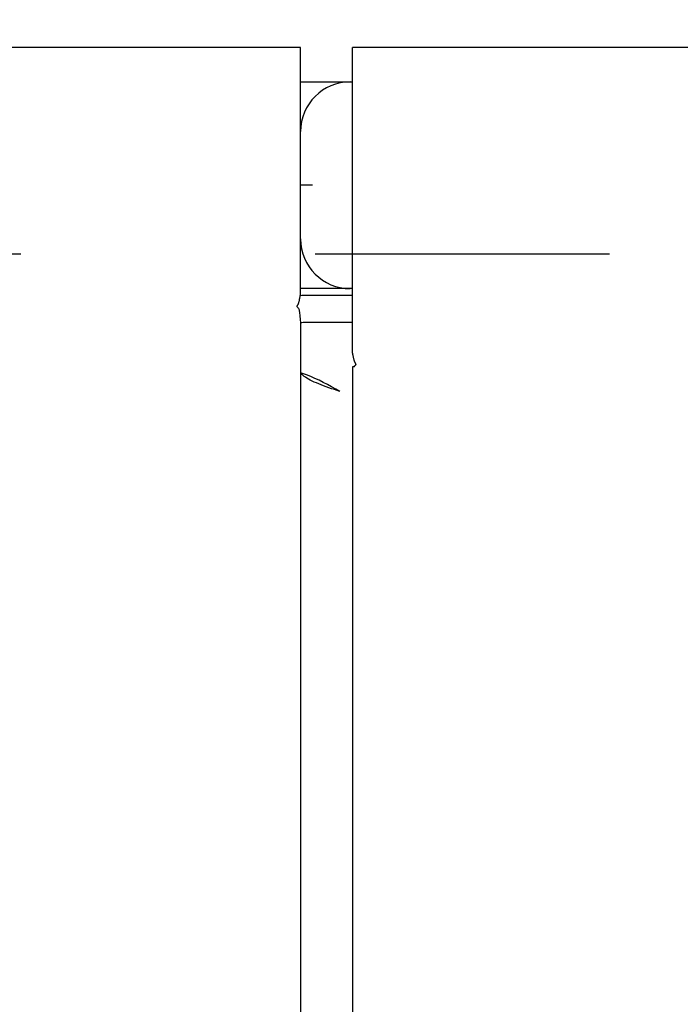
# Model space of a CAD drawing. Header units: inches. Extents: x 0 to 194, y 0 to 126.
# Tile 32 of 48: x 62.65 to 65.04, y 86.24 to 89.82. Entities that reach past the tile are written whole.
import ezdxf

# ---------------------------------------------------------------- set-up
doc = ezdxf.new("R2010")
doc.units = ezdxf.units.IN
doc.header["$LTSCALE"] = 10.674419
doc.header["$MEASUREMENT"] = 0
doc.linetypes.add('HIDDEN', pattern=[0.2, 0.1, -0.1])
doc.layers.get('0').update_dxf_attribs({"linetype": 'CONTINUOUS'})
for name, color, linetype in [('DEFAULT_2', 8, 'HIDDEN'), ('DIMENSIONS', 7, 'CONTINUOUS'), ('GASKET', 7, 'CONTINUOUS')]:
    doc.layers.add(name, color=color, linetype=linetype)
doc.styles.get("Standard").update_dxf_attribs({"font": 'txt', "width": 0.8})
doc.dimstyles.new('DIMSTYLE_3', dxfattribs={"dimtxt": 0.890486, "dimasz": 1.141649, "dimexe": 0.09, "dimexo": 0.07, "dimgap": 0.039, "dimtad": 0, "dimtih": 1, "dimtoh": 1, "dimzin": 4, "dimdsep": 46, "dimtxsty": 'Standard', "dimblk": '_FILLED', "dimblk1": '_FILLED', "dimblk2": '_FILLED', "dimcen": 0.09, "dimadec": 0, "dimazin": 0, "dimtfac": 1, "dimtofl": 0, "dimtmove": 0, "dimatfit": 3, "dimldrblk": '_FILLED', "dimfxl": 1, "dimtolj": 1, "dimtzin": 4, "dimarcsym": 0})

# ---------------------------------------------------------------- blocks, each defined once
blk = doc.blocks.new('_FILLED')
at = {"color": 0, "linetype": 'ByBlock'}
blk.add_solid([(0, 0), (-1, 0.2), (-1, -0.2)], dxfattribs=at)
blk = doc.blocks.new('*D15')
at = {"layer": 'DIMENSIONS', "color": 2, "linetype": 'Continuous'}
for p, q in [((63.855, 79.9752), (61.5717, 79.9752)), ((67.48, 79.9752), (69.6936, 79.9752))]:
    blk.add_line(p, q, dxfattribs=at)
at = {"layer": 'DIMENSIONS', "color": 2, "linetype": 'Continuous', "xscale": 1.1416490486, "yscale": 1.1416490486, "zscale": 1.1416490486}
blk.add_blockref('_FILLED', (63.855, 79.9752), dxfattribs=at)
at = {"layer": 'DIMENSIONS', "color": 2, "linetype": 'Continuous', "xscale": 1.1416490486, "yscale": 1.1416490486, "zscale": 1.1416490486, "rotation": 180}
blk.add_blockref('_FILLED', (67.48, 79.9752), dxfattribs=at)
at = {"layer": 'DIMENSIONS', "color": 2, "linetype": 'Continuous', "insert": (70.1388, 80.4205), "char_height": 0.89049, "width": 2.849556, "attachment_point": 1, "line_spacing_factor": 0.9}
blk.add_mtext('3.63', dxfattribs=at)
blk = doc.blocks.new('*D16')
at = {"layer": 'DIMENSIONS', "color": 2, "linetype": 'Continuous'}
for p, q in [((62.5425, 76.4292), (60.3224, 76.4292)), ((63.6675, 76.4292), (65.9508, 76.4292))]:
    blk.add_line(p, q, dxfattribs=at)
at = {"layer": 'DIMENSIONS', "color": 2, "linetype": 'Continuous', "xscale": 1.1416490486, "yscale": 1.1416490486, "zscale": 1.1416490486}
blk.add_blockref('_FILLED', (62.5425, 76.4292), dxfattribs=at)
at = {"layer": 'DIMENSIONS', "color": 2, "linetype": 'Continuous', "xscale": 1.1416490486, "yscale": 1.1416490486, "zscale": 1.1416490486, "rotation": 180}
blk.add_blockref('_FILLED', (63.6675, 76.4292), dxfattribs=at)
at = {"layer": 'DIMENSIONS', "color": 2, "linetype": 'Continuous', "insert": (59.8771, 76.8744), "char_height": 0.89049, "width": 2.849556, "attachment_point": 3, "line_spacing_factor": 0.9}
blk.add_mtext('1.13', dxfattribs=at)
blk = doc.blocks.new('*D19')
at = {"layer": 'DIMENSIONS', "color": 2, "linetype": 'Continuous'}
for p, q in [((49.3104, 89.7148), (49.3104, 93.1482)), ((49.3104, 93.1482), (50.1404, 93.1482)), ((49.3104, 88.5898), (49.3104, 86.3065))]:
    blk.add_line(p, q, dxfattribs=at)
at = {"layer": 'DIMENSIONS', "color": 2, "linetype": 'Continuous', "xscale": 1.1416490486, "yscale": 1.1416490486, "zscale": 1.1416490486}
for p, rotation in [((49.3104, 89.7148), 270), ((49.3104, 88.5898), 90)]:
    blk.add_blockref('_FILLED', p, dxfattribs=dict(at, rotation=rotation))
at = {"layer": 'DIMENSIONS', "color": 2, "linetype": 'Continuous', "insert": (50.5856, 93.5934), "char_height": 0.89049, "width": 2.849556, "attachment_point": 1, "line_spacing_factor": 0.9}
blk.add_mtext('1.13', dxfattribs=at)

msp = doc.modelspace()

# ---------------------------------------------------------------- linework, layer by layer
at = {"color": 3, "linetype": 'Continuous'}
for p, q in [((63.6675, 89.7148), (40.0113, 89.7148)), ((63.6675, 88.825), (63.6675, 89.7148)), ((63.855, 88.6148), (63.855, 89.7148)), ((87.5113, 89.7148), (63.855, 89.7148)), ((63.855, 88.7169), (63.691, 88.7169)), ((63.6675, 88.6906), (63.6675, 40.2389)), ((63.6739, 88.532), (63.67, 88.5332)), ((63.855, 88.5558), (63.855, 40.3738)), ((63.8618, 88.5558), (63.855, 88.5558)), ((63.8618, 88.5558), (63.8645, 88.5594)), ((63.8645, 88.5594), (63.8665, 88.5621))]:
    msp.add_line(p, q, dxfattribs=at)
at = {"color": 7, "linetype": 'Continuous'}
for p, q in [((63.6675, 89.5898), (63.855, 89.5898)), ((63.855, 88.8398), (63.6675, 88.8398)), ((63.691, 88.8164), (63.855, 88.8164))]:
    msp.add_line(p, q, dxfattribs=at)
at = {"color": 3, "linetype": 'Continuous'}
for points in [[(63.666, 88.8137), (63.6665, 88.8171), (63.667, 88.8209), (63.6675, 88.825)], [(63.6579, 88.7698), (63.656, 88.7724), (63.6553, 88.7733), (63.6548, 88.774), (63.6545, 88.7746), (63.6543, 88.7752), (63.6543, 88.7757), (63.6544, 88.7761), (63.6545, 88.7766), (63.6548, 88.7771), (63.6552, 88.7776), (63.6556, 88.7782), (63.656, 88.7789), (63.6565, 88.7796), (63.657, 88.7805), (63.6574, 88.7814), (63.6579, 88.7824), (63.6584, 88.7835), (63.6591, 88.785), (63.6598, 88.7868), (63.6604, 88.7886), (63.6611, 88.7906), (63.6617, 88.7925), (63.6622, 88.7946), (63.6628, 88.7969), (63.6634, 88.7993), (63.6639, 88.8019), (63.6645, 88.8047), (63.665, 88.8075), (63.6655, 88.8105), (63.666, 88.8137)], [(63.6607, 88.766), (63.6592, 88.7681), (63.6579, 88.7698)], [(63.6607, 88.766), (63.6628, 88.7534), (63.6645, 88.7409), (63.6658, 88.7283), (63.6668, 88.7157), (63.6673, 88.7032), (63.6675, 88.6906)], [(63.691, 88.7169), (63.6861, 88.7169), (63.6813, 88.7167), (63.6764, 88.7164), (63.6717, 88.716), (63.6671, 88.7155), (63.6668, 88.7155)], [(63.8675, 88.5672), (63.8667, 88.5685), (63.8661, 88.5694), (63.8656, 88.5703), (63.865, 88.5715), (63.8643, 88.5728), (63.8637, 88.5742), (63.8631, 88.5757), (63.8624, 88.5776), (63.8617, 88.5796), (63.8611, 88.5817), (63.8604, 88.584), (63.8598, 88.5865), (63.8592, 88.5891), (63.8586, 88.5918), (63.858, 88.5946), (63.8575, 88.5974), (63.857, 88.6004), (63.8565, 88.6035), (63.856, 88.6069), (63.8555, 88.6107), (63.855, 88.6148)], [(63.8665, 88.5621), (63.8672, 88.5631), (63.8678, 88.5639), (63.8681, 88.5645), (63.8683, 88.5651), (63.8683, 88.5656), (63.8681, 88.5661), (63.8679, 88.5666), (63.8675, 88.5672)], [(63.81, 88.4667), (63.7898, 88.4735), (63.7798, 88.4769), (63.7699, 88.4804), (63.7602, 88.4838), (63.7508, 88.4872), (63.7417, 88.4907), (63.733, 88.4941), (63.7247, 88.4975), (63.7168, 88.5009), (63.7093, 88.5044), (63.7023, 88.5078), (63.6959, 88.5112), (63.6901, 88.5146), (63.685, 88.5181), (63.6804, 88.5215), (63.6765, 88.5249), (63.6733, 88.5283), (63.6708, 88.5318), (63.67, 88.5332)], [(63.81, 88.4667), (63.7949, 88.4751), (63.7798, 88.4835), (63.7647, 88.4917), (63.7495, 88.4996), (63.7344, 88.5072), (63.7193, 88.5143), (63.7042, 88.5208), (63.689, 88.5267), (63.6739, 88.532)]]:
    msp.add_lwpolyline(points, dxfattribs=at)
at = {"color": 7, "linetype": 'Continuous'}
msp.add_lwpolyline([(63.6662, 88.8149), (63.6671, 88.815), (63.6717, 88.8155), (63.6764, 88.8159), (63.6813, 88.8162), (63.6861, 88.8163), (63.691, 88.8164)], dxfattribs=at)
for centre, start, end in [((63.8475, 89.4098), 90, 180), ((63.8475, 89.0198), 180, 270)]:
    msp.add_arc(centre, 0.18, start, end, dxfattribs=at)
at = {"layer": 'DEFAULT_2', "color": 8, "linetype": 'HIDDEN'}
msp.add_line((86.1363, 88.9648), (41.3863, 88.9648), dxfattribs=at)
at = {"layer": 'GASKET', "color": 7, "linetype": 'Continuous'}
msp.add_line((63.71, 89.2148), (63.6675, 89.2148), dxfattribs=at)

# ---------------------------------------------------------------- dimensions: what is measured, and where the dimension line sits
at = {"layer": 'DIMENSIONS', "color": 2, "linetype": 'Continuous'}
for base, p1, p2, angle, picture, middle in [((49.310378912, 88.5897823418), (63.6050281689, 89.7147823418), (62.5425281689, 88.5897823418), 270, '*D19', (52.0103935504, 93.1481673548)), ((62.5425281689, 76.4291836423), (63.6675281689, 88.7659823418), (62.5425281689, 88.5897823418), 180, '*D16', (58.4523668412, 76.4291836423)), ((63.8550281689, 79.9752334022), (67.4800281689, 88.5897823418), (63.8550281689, 88.3238033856), 180, '*D15', (71.5635747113, 79.9752334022))]:
    dim = msp.add_linear_dim(base=base, p1=p1, p2=p2, angle=angle, dimstyle='DIMSTYLE_3', dxfattribs=at)
    dim.commit()
    dim.dimension.update_dxf_attribs({"geometry": picture, "text_midpoint": middle, "dimtype": 160})

doc.saveas('drawing.dxf')
